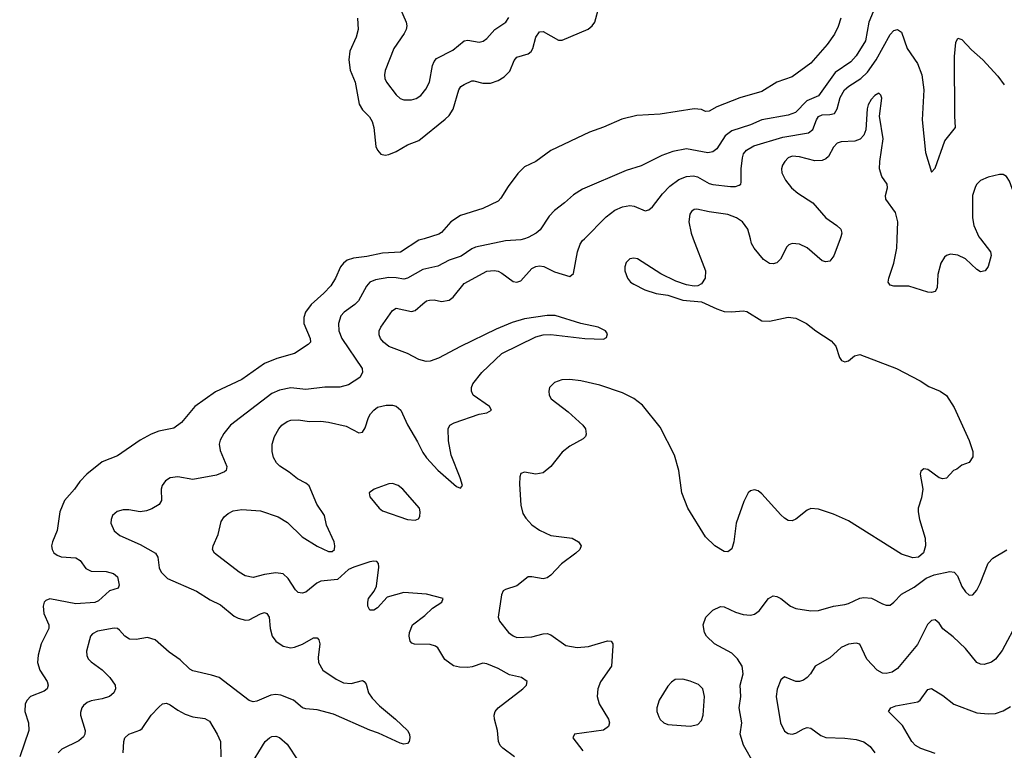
# Model space of a CAD drawing. Header units: inches. Extents: x 990586 to 1117858, y 769490 to 892071.
# Tile 4 of 248: x 1032192 to 1037416, y 837284 to 841162. Entities that reach past the tile are written whole.
import ezdxf

# ---------------------------------------------------------------- set-up
doc = ezdxf.new("R2010")
doc.units = ezdxf.units.IN
doc.header["$MEASUREMENT"] = 0
doc.layers.add('B0833', color=7, linetype='Continuous')
doc.layers.add('B0834', color=7, linetype='Continuous')

msp = doc.modelspace()

# ---------------------------------------------------------------- linework, layer by layer
at = {"layer": 'B0833', "color": 6}
for points, elevation in [([(1034337.4, 840000), (1034310, 839991.8), (1034211.4, 839928.6), (1034117.3, 839922.7), (1034034.3, 839905.7), (1033963.3, 839896.7), (1033930, 839886), (1033910, 839870.3), (1033894, 839850), (1033867.7, 839790), (1033841.7, 839750), (1033805.6, 839710), (1033738.4, 839650), (1033708.6, 839610), (1033698.8, 839581.2), (1033698.5, 839550), (1033732.9, 839470), (1033734.2, 839450), (1033722.6, 839437.4), (1033649.5, 839390), (1033555.6, 839364.4), (1033490, 839338.1), (1033370, 839253.2), (1033230, 839187.3), (1033120.4, 839110), (1033050, 839024.6), (1033010, 838994.5), (1032930, 838977.4), (1032890, 838962), (1032831.2, 838930), (1032710, 838847.7), (1032630, 838814.9), (1032548.3, 838750), (1032510, 838711.5), (1032483, 838670), (1032429.2, 838610), (1032404.1, 838550), (1032389.8, 838450.2), (1032365.1, 838390), (1032361.1, 838370), (1032363.3, 838350), (1032372, 838332), (1032390, 838319.1), (1032411.5, 838311.5), (1032490, 838306.5), (1032512.4, 838292.4), (1032542.7, 838250), (1032570, 838234.4), (1032650, 838233), (1032690, 838222.3), (1032710, 838204.6), (1032718.9, 838161.1), (1032714.9, 838145.1), (1032668.5, 838130), (1032610, 838077.5), (1032590, 838068.1), (1032490, 838060.8), (1032351.5, 838088.5), (1032330, 838079.9), (1032322.2, 838070), (1032316.8, 838050), (1032320.4, 838010), (1032345.6, 837950), (1032346.2, 837930), (1032305.7, 837850), (1032289.8, 837789.8), (1032285.2, 837750), (1032297.6, 837710), (1032336.6, 837650), (1032342, 837630), (1032336.5, 837610), (1032321.9, 837598.1), (1032249.6, 837570.4), (1032230.9, 837550), (1032221, 837530), (1032218.3, 837490), (1032238.6, 837430), (1032240.1, 837390), (1032191.5, 837250)], 2200), ([(1034869.9, 840000), (1034850, 839994.3), (1034770, 839988.9), (1034610, 839955.1), (1034590, 839946.4), (1034533.6, 839906.4), (1034470, 839886), (1034410, 839853.4), (1034330, 839837.1), (1034250, 839789.6), (1034230, 839785), (1034190, 839792.8), (1034150, 839793.8), (1034079, 839781), (1034050.1, 839769.9), (1034031.3, 839748.7), (1033989.9, 839670.1), (1033969.5, 839650), (1033912.7, 839610), (1033895.7, 839590), (1033882.5, 839550), (1033885, 839510), (1033900.4, 839470), (1034008, 839310), (1034011, 839290), (1033996.8, 839263.2), (1033935.6, 839224.4), (1033890, 839211.3), (1033810, 839212.5), (1033710, 839199.5), (1033630, 839208.1), (1033570, 839195.9), (1033530, 839177.6), (1033310, 839010.2), (1033274.7, 838965.3), (1033256.1, 838930), (1033250.8, 838910), (1033255.6, 838875.6), (1033290.1, 838790), (1033287.9, 838770), (1033278.2, 838761.8), (1033235.6, 838744.4), (1033110, 838720.8), (1033030, 838734.9), (1032990, 838729.9), (1032966.1, 838713.9), (1032948, 838690), (1032942.3, 838670), (1032944.4, 838610), (1032931.1, 838588.9), (1032893.5, 838566.5), (1032864.6, 838555.4), (1032830, 838550.8), (1032770, 838560), (1032740, 838560), (1032709.1, 838550.9), (1032684.3, 838530), (1032676.1, 838510), (1032675.5, 838490), (1032692.5, 838450), (1032723.6, 838423.6), (1032830, 838376.2), (1032911.3, 838331.3), (1032925.1, 838310), (1032932.3, 838252.3), (1032941.5, 838230), (1032975.8, 838195.8), (1033130, 838129.5), (1033202.5, 838082.5), (1033256.8, 838056.8), (1033330, 837996.8), (1033350, 837985.9), (1033390, 837975.7), (1033410, 837977.4), (1033470, 838008.3), (1033490, 838014.9), (1033503.2, 838010), (1033515.7, 837990), (1033520, 837930), (1033532.1, 837890), (1033550, 837864.1), (1033590, 837837.6), (1033630, 837828.8), (1033650, 837831.1), (1033691.9, 837848.1), (1033750, 837881.3), (1033770, 837882), (1033778.8, 837870), (1033783.3, 837850), (1033775.9, 837775.9), (1033777.9, 837750), (1033800.5, 837710), (1033870, 837661), (1033910, 837641.4), (1033950, 837639.5), (1034010, 837654.8), (1034019.7, 837650), (1034030, 837636), (1034042.8, 837590), (1034061.4, 837561.4), (1034100.3, 837520.3), (1034185.8, 837450), (1034248.5, 837388.5), (1034260.2, 837370), (1034262.6, 837350), (1034258.2, 837330), (1034250, 837320.9), (1034230, 837316.9), (1034210, 837321.2), (1034095.6, 837375.6), (1034050, 837391), (1033856.8, 837476.8), (1033770, 837499.7), (1033710, 837504.4), (1033693, 837510), (1033644.5, 837550), (1033576.9, 837576.9), (1033550, 837580.1), (1033523.4, 837576.6), (1033450, 837544.6), (1033430, 837542.3), (1033410, 837547.7), (1033250, 837669.8), (1033210, 837683.4), (1033110, 837706.4), (1033095.2, 837715.2), (1033043.7, 837763.7), (1032984.9, 837804.9), (1032910, 837870.9), (1032870, 837882.3), (1032810, 837871.6), (1032774.5, 837874.5), (1032750, 837889.9), (1032721.9, 837921.9), (1032710, 837930.2), (1032692.5, 837932.5), (1032603.9, 837916.1), (1032577.6, 837902.4), (1032567.7, 837890), (1032561.3, 837870), (1032546.8, 837810), (1032547.4, 837787.4), (1032555.1, 837770), (1032570, 837754.5), (1032630, 837710.9), (1032670.4, 837670), (1032697.3, 837630), (1032699.9, 837610), (1032691.6, 837590), (1032667.8, 837570), (1032630, 837557.4), (1032570, 837546.7), (1032550, 837538.3), (1032530, 837522.4), (1032521, 837510), (1032514.4, 837485.6), (1032514.6, 837470), (1032539, 837390), (1032537, 837370), (1032530, 837354.9), (1032505.1, 837334.9), (1032414.9, 837290), (1032395.2, 837270)], 2300), ([(1034817.6, 837250), (1034754.7, 837294.7), (1034741.1, 837310), (1034732.7, 837330), (1034726.2, 837390), (1034711.2, 837450), (1034709.3, 837470), (1034715, 837490), (1034730.7, 837510), (1034861.1, 837610), (1034880.3, 837630), (1034884.6, 837650), (1034855, 837670), (1034790, 837684.2), (1034730, 837718.5), (1034670, 837743.9), (1034650, 837747.4), (1034593.4, 837726.6), (1034570, 837723.6), (1034525.8, 837725.8), (1034493, 837733), (1034446.7, 837766.7), (1034410, 837828), (1034397.2, 837837.2), (1034370, 837844.9), (1034287.3, 837847.3), (1034272.9, 837852.9), (1034264.2, 837864.2), (1034258.4, 837890), (1034259.6, 837910), (1034275.3, 837950), (1034340.7, 837999.3), (1034381.8, 838038.2), (1034430.9, 838070), (1034439.5, 838090), (1034350, 838113.8), (1034230, 838121.2), (1034142.3, 838097.7), (1034090, 838040.7), (1034070, 838027.9), (1034050, 838028), (1034039.5, 838050), (1034038.6, 838070), (1034043.2, 838090), (1034072, 838128), (1034084.1, 838155.9), (1034096.8, 838256.8), (1034095.1, 838275.1), (1034085.8, 838285.8), (1034070, 838288.4), (1034050, 838284), (1033963.8, 838256.2), (1033937, 838243), (1033878.1, 838190), (1033790, 838181.1), (1033768.7, 838171.3), (1033710, 838123.9), (1033690, 838118.6), (1033670, 838122.6), (1033655.1, 838135.1), (1033616.5, 838196.5), (1033590, 838221.7), (1033550, 838226.6), (1033490, 838217.4), (1033430, 838201.7), (1033388, 838210), (1033355.6, 838230), (1033224.7, 838330), (1033215.5, 838350), (1033218, 838370), (1033244.7, 838430), (1033261.4, 838498.6), (1033276.4, 838523.6), (1033298.2, 838541.8), (1033324.6, 838555.4), (1033370, 838562.8), (1033470, 838555.1), (1033563.1, 838523.1), (1033612.6, 838492.6), (1033690, 838417.9), (1033770, 838367), (1033830, 838339.1), (1033850, 838339), (1033862, 838350), (1033864.3, 838370), (1033860.1, 838390), (1033819.4, 838479.4), (1033808.4, 838530), (1033768.2, 838590), (1033727.4, 838687.4), (1033710, 838702.4), (1033665.4, 838725.4), (1033621.2, 838761.2), (1033572.5, 838792.5), (1033554.8, 838810), (1033539.1, 838839.1), (1033531.6, 838870), (1033530.6, 838909.4), (1033544.1, 838950), (1033566.5, 838990), (1033583.1, 839010), (1033610, 839029.4), (1033630, 839036.3), (1033670, 839038.6), (1033730, 839030.1), (1033790, 839031.4), (1033830, 839026.7), (1033924.6, 839004.6), (1033991.5, 838968.5), (1034010, 838972.6), (1034024, 838996), (1034042.1, 839050), (1034053.3, 839070), (1034070, 839090.5), (1034090, 839105.7), (1034136.5, 839116.5), (1034170, 839116.6), (1034190, 839111.5), (1034213.6, 839090), (1034250, 839011.1), (1034302.1, 838922.1), (1034330, 838864.4), (1034350, 838835.8), (1034410, 838771.9), (1034510, 838685.3), (1034530, 838674.8), (1034541.3, 838690), (1034529.4, 838730.6), (1034480.9, 838850), (1034466.2, 838926.2), (1034464.9, 838990), (1034474.8, 839010), (1034497, 839023), (1034630, 839068.2), (1034670, 839076.2), (1034694.4, 839090), (1034683.8, 839110), (1034598.5, 839170), (1034588.3, 839190), (1034589.3, 839210), (1034596.8, 839230), (1034644.3, 839290), (1034750, 839390.9), (1034930, 839479.7), (1034970, 839490), (1035010, 839492.2), (1035190, 839470.7), (1035290, 839467.2), (1035304.7, 839475.3), (1035310, 839494), (1035300.7, 839510), (1035261.7, 839530), (1035170, 839549), (1035032.2, 839592.2), (1034990, 839593), (1034870, 839575.3), (1034804.9, 839555.1), (1034720.5, 839519.5), (1034530, 839427.5), (1034414.7, 839365.3), (1034370, 839349.6), (1034347.9, 839347.9), (1034310, 839358.1), (1034250, 839389.8), (1034150, 839428), (1034121.3, 839450), (1034105.3, 839470), (1034098.5, 839490), (1034099.8, 839510), (1034107.4, 839530), (1034170, 839619.1), (1034190, 839630.7), (1034270, 839612.8), (1034290, 839618.9), (1034330, 839654.7), (1034350, 839669.2), (1034365.7, 839674.3), (1034390, 839674.7), (1034430, 839667.2), (1034470, 839674.4), (1034491, 839690), (1034550, 839762.5), (1034670, 839827.9), (1034710, 839831.3), (1034730, 839826.8), (1034750, 839816.8), (1034810, 839772.1), (1034830, 839769.1), (1034850, 839776.7), (1034910, 839841.8), (1034930, 839852.3), (1034950, 839855.6), (1034972.2, 839852.2), (1035030, 839823.4), (1035110, 839798.5), (1035130, 839815), (1035151.8, 839930), (1035165.9, 839970), (1035178.1, 839990), (1035188.1, 840000)], 2400), ([(1035765.5, 840000), (1035830.7, 839830), (1035829.3, 839790), (1035810, 839759.9), (1035790, 839749.9), (1035770, 839747.6), (1035730, 839754.7), (1035673.7, 839773.7), (1035593.3, 839813.3), (1035470, 839892.4), (1035450, 839896.3), (1035430, 839892.5), (1035410, 839873.3), (1035402.8, 839850), (1035403.1, 839830), (1035416.4, 839790), (1035433.4, 839770), (1035450, 839758.8), (1035509.1, 839729.1), (1035568.7, 839708.7), (1035630, 839700.7), (1035710, 839673), (1035810, 839664.6), (1035890, 839626.9), (1035930, 839614.1), (1035970, 839611.5), (1036030, 839617.5), (1036050, 839613.1), (1036130, 839564.4), (1036170, 839562.7), (1036270, 839582.8), (1036310, 839577.8), (1036366.7, 839550), (1036415.8, 839510), (1036497.3, 839457.3), (1036522.4, 839430), (1036540.9, 839370), (1036553, 839353), (1036570, 839347), (1036590, 839351.7), (1036621.4, 839378.6), (1036650, 839384.6), (1036844.2, 839310), (1036970, 839246.1), (1037015.6, 839215.6), (1037076.5, 839190), (1037110, 839166.7), (1037150, 839103.8), (1037230, 838927.9), (1037250.1, 838869.9), (1037250, 838842.7), (1037230, 838811.8), (1037190, 838797.2), (1037163.5, 838776.5), (1037146, 838770), (1037110, 838729.2), (1037090, 838726), (1037070, 838729.7), (1037010, 838774), (1036990, 838777.4), (1036973.9, 838766.1), (1036969.4, 838750), (1036983.2, 838670), (1036976.2, 838623.8), (1036959.6, 838570), (1036959, 838550), (1036966.3, 838510), (1036995.6, 838410), (1036998.4, 838370), (1036986.8, 838333.2), (1036961.5, 838310), (1036930, 838305.7), (1036870, 838326.1), (1036590, 838501.6), (1036510, 838537.8), (1036430, 838564), (1036390, 838566.9), (1036370, 838558.1), (1036310, 838510.8), (1036290, 838503.1), (1036270, 838504.6), (1036250, 838515.5), (1036230, 838533.9), (1036130, 838645.4), (1036110, 838660.6), (1036090, 838666.8), (1036070, 838662), (1036057.5, 838650), (1036034.4, 838605.6), (1035993.6, 838490), (1035980.5, 838390), (1035970, 838354), (1035950, 838337.7), (1035930, 838338.8), (1035879.6, 838370), (1035830, 838418), (1035736.3, 838570), (1035705.5, 838650), (1035689.3, 838770), (1035666.4, 838850), (1035590, 838999.1), (1035497, 839117), (1035450, 839152.2), (1035390, 839181.3), (1035270, 839222.7), (1035170, 839245.5), (1035110, 839252.7), (1035068.7, 839251.3), (1035030, 839237.2), (1035003.6, 839210), (1034998.7, 839190), (1035001.7, 839170), (1035011.9, 839150), (1035101.3, 839081.3), (1035179.7, 839010), (1035193.6, 838990), (1035198, 838962), (1035194.6, 838950), (1035181.8, 838938.2), (1035110, 838898.8), (1035070, 838867.3), (1035009.2, 838790), (1034970, 838756.2), (1034930, 838750.2), (1034870, 838760.6), (1034850, 838754), (1034844.7, 838735.3), (1034843.4, 838696.6), (1034850, 838584.7), (1034862, 838542), (1034876.5, 838516.5), (1034910, 838481.7), (1034950, 838452.4), (1035010, 838425.1), (1035123.5, 838410), (1035156.1, 838390), (1035170.1, 838370), (1035163.8, 838350), (1035143, 838330), (1035066.4, 838273.6), (1035010, 838214.3), (1034990, 838200.1), (1034970, 838194.9), (1034910, 838205), (1034890, 838204.3), (1034830, 838156.6), (1034770, 838138.1), (1034757.3, 838130), (1034747.3, 838110), (1034730.1, 837990), (1034737.7, 837970), (1034784.8, 837910), (1034810, 837890.9), (1034830, 837883.8), (1034910, 837886.1), (1034970, 837903.1), (1034990, 837904.5), (1035010, 837897.8), (1035090, 837840.6), (1035150, 837829.3), (1035210, 837834.4), (1035310, 837864.6), (1035330, 837863.3), (1035338.3, 837850), (1035338.7, 837838.7), (1035331.5, 837730), (1035272.9, 837647.1), (1035259.5, 837610), (1035255.5, 837570), (1035266.4, 837530), (1035316.3, 837450), (1035320.9, 837430), (1035316.7, 837410), (1035289.8, 837390.2), (1035135.8, 837370), (1035126.7, 837350), (1035180.5, 837280.5)], 2500), ([(1036545.6, 840000), (1036511.5, 839908.5), (1036490, 839880.6), (1036470, 839876.2), (1036450, 839882.8), (1036370, 839951), (1036330, 839970.4), (1036290, 839974.2), (1036272.7, 839967.3), (1036262.6, 839957.4), (1036228.2, 839891.8), (1036210, 839872), (1036190, 839865.9), (1036170, 839868.6), (1036138.6, 839890), (1036088.4, 839950), (1036075.1, 839975.1), (1036068.6, 840000)], 2500), ([(1037289.1, 840000), (1037343.2, 839930), (1037347.1, 839910), (1037330, 839852.4), (1037314.7, 839830), (1037290, 839824), (1037270, 839836), (1037210, 839893.1), (1037170, 839912.5), (1037130, 839917.8), (1037110, 839911.2), (1037098.8, 839901.2), (1037079.6, 839870), (1037064, 839810), (1037060.3, 839739.7), (1037050, 839719.7), (1037030, 839714.3), (1037010, 839716.2), (1036910, 839747.6), (1036830, 839747.9), (1036810, 839753), (1036800.1, 839770), (1036802.7, 839790), (1036830.7, 839869.3), (1036846.8, 839950), (1036848.2, 840000)], 2500), ([(1036090.6, 837209.4), (1036031.9, 837311.9), (1036014, 837370), (1036024, 837430), (1036008.5, 837510), (1036017.3, 837570), (1036014.6, 837630), (1036030.4, 837690), (1036025.4, 837730), (1036000.5, 837770), (1035970, 837800.6), (1035877.9, 837850), (1035836, 837890), (1035825, 837910), (1035818.7, 837950), (1035832.5, 837990), (1035870, 838027.2), (1035910, 838047.1), (1035930, 838046.5), (1035990, 838017), (1036030, 838004.8), (1036070, 838002.3), (1036090, 838006.7), (1036114.7, 838025.3), (1036164.4, 838090), (1036190, 838103.9), (1036210, 838100.9), (1036230, 838089.7), (1036281.3, 838050), (1036310, 838036), (1036390, 838025.2), (1036430, 838025.6), (1036510, 838050), (1036570, 838057.9), (1036590, 838063.2), (1036650, 838092.2), (1036670, 838095.6), (1036710.9, 838090.9), (1036770, 838060.8), (1036790, 838054.6), (1036810, 838055.3), (1036830, 838069.7), (1036870, 838113.6), (1036937.4, 838150), (1037001.6, 838198.4), (1037043.9, 838216.1), (1037126.8, 838233.2), (1037150, 838229.5), (1037168.4, 838210), (1037190, 838154.3), (1037210, 838125.5), (1037230, 838107.4), (1037250, 838109.6), (1037270, 838134.4), (1037288.6, 838170), (1037330, 838276.7), (1037355.2, 838304.8), (1037430, 838348.5)], 2500), ([(1037487.5, 837970), (1037405.3, 837814.7), (1037370, 837767.5), (1037348.5, 837751.5), (1037310, 837739.3), (1037290, 837741.2), (1037270, 837751), (1037210, 837824.6), (1037145.6, 837885.6), (1037090, 837928.2), (1037070, 837959.7), (1037050, 837977.5), (1037030, 837972.8), (1037008.4, 837951.6), (1036955.1, 837844.9), (1036850, 837718.8), (1036821.7, 837698.3), (1036790, 837691.1), (1036770, 837694.2), (1036740.9, 837710), (1036687.5, 837767.5), (1036650, 837847.2), (1036630, 837853.4), (1036590, 837847.1), (1036550, 837830.5), (1036490, 837774.8), (1036412.8, 837730), (1036388.1, 837690), (1036370.8, 837670), (1036350, 837656), (1036330, 837648.8), (1036310, 837649.8), (1036250, 837673.3), (1036230, 837658), (1036210.9, 837609.1), (1036205.7, 837570), (1036229.1, 837429.1), (1036250, 837386.5), (1036270, 837373.3), (1036290, 837369.9), (1036310, 837374.7), (1036350, 837398.9), (1036370, 837405.7), (1036390, 837402.2), (1036442.9, 837362.9), (1036470, 837352.1), (1036570.6, 837349.4), (1036630, 837341.7), (1036670, 837329.4), (1036705.2, 837305.2), (1036728.9, 837270)], 2400), ([(1037050, 837266.3), (1036974.2, 837294.2), (1036944.5, 837310), (1036925.9, 837330), (1036875.3, 837415.3), (1036801.8, 837490), (1036814.1, 837510), (1036840.5, 837519.5), (1036957.9, 837542.1), (1036970.4, 837550), (1037010, 837606.5), (1037030, 837611.5), (1037090, 837574.2), (1037148.6, 837528.6), (1037270, 837483.2), (1037330, 837477.3), (1037370, 837480.3), (1037410, 837493.3), (1037450, 837517)], 2300), ([(1032740.5, 837270), (1032743.9, 837330), (1032750.1, 837350), (1032769.9, 837370.1), (1032829.1, 837390.9), (1032840.7, 837399.3), (1032890, 837469.9), (1032930, 837513.5), (1032950, 837530.3), (1032970, 837533.6), (1032990, 837525.7), (1033030, 837497.2), (1033070, 837476.3), (1033110, 837461.5), (1033173.3, 837453.3), (1033198.5, 837438.5), (1033240.1, 837370), (1033257.5, 837330), (1033258.7, 837250)], 2400), ([(1033407.8, 837190), (1033493.9, 837330), (1033516.8, 837350), (1033530, 837356.9), (1033550, 837359.2), (1033570, 837352.6), (1033610, 837316.5), (1033670, 837228)], 2400)]:
    msp.add_lwpolyline(points, dxfattribs=dict(at, elevation=elevation))
for points, elevation in [([(1034170, 838700.4), (1034150, 838698.4), (1034072.3, 838670), (1034045.2, 838650), (1034049.5, 838630), (1034099, 838570), (1034116, 838556), (1034250, 838509.7), (1034290, 838505.1), (1034307.7, 838512.3), (1034314.9, 838525.1), (1034317.1, 838550), (1034312.6, 838570), (1034223.9, 838670), (1034199.9, 838690)], 2500), ([(1035710, 837662.2), (1035670, 837659.6), (1035650, 837646.6), (1035630, 837625.2), (1035585.3, 837550), (1035571.9, 837510), (1035572.3, 837490), (1035582.2, 837462.2), (1035590, 837448.4), (1035609.5, 837430), (1035630, 837421.8), (1035750, 837412.8), (1035790, 837420.4), (1035810, 837442.2), (1035818.8, 837470), (1035826.2, 837570), (1035816.7, 837610), (1035792.9, 837632.9), (1035750, 837651.3)], 2600)]:
    msp.add_lwpolyline(points, close=True, dxfattribs=dict(at, elevation=elevation))
at = {"layer": 'B0834', "color": 6}
for points, elevation in [([(1036747.8, 841270), (1036698.1, 841150), (1036679.5, 841050), (1036630.7, 840970), (1036601, 840939), (1036518.7, 840881.3), (1036430, 840758.5), (1036368.2, 840731.8), (1036307.4, 840670), (1036270, 840655.2), (1036130, 840631.5), (1036070, 840604), (1035970, 840572.3), (1035934.6, 840545.4), (1035890, 840477.6), (1035870, 840460.7), (1035843.5, 840456.5), (1035730, 840476.1), (1035656.7, 840463.3), (1035598.1, 840441.9), (1035490, 840387.5), (1035410, 840361.8), (1035177.3, 840262.7), (1035130, 840232.8), (1035083.3, 840190), (1035029.3, 840150), (1035001.3, 840118.7), (1034953.1, 840046.9), (1034931.6, 840028.4), (1034890, 840005.7), (1034869.9, 840000)], 2300), ([(1033984.7, 841170), (1033986.8, 841110), (1033976.3, 841070), (1033944.2, 840995.8), (1033938.6, 840950), (1033945, 840895), (1033971.6, 840830), (1033993.3, 840713.3), (1034010, 840683.8), (1034047.2, 840647.2), (1034061.7, 840621.7), (1034071.2, 840590), (1034081.3, 840490), (1034090, 840469), (1034108.7, 840448.7), (1034130, 840443), (1034150, 840446.1), (1034190, 840463.2), (1034250, 840497.7), (1034310, 840520.5), (1034450, 840634.8), (1034470, 840653.8), (1034492.2, 840687.8), (1034522.1, 840790), (1034533.1, 840806.9), (1034550, 840819.2), (1034590, 840837.7), (1034601.6, 840838.4), (1034650, 840826.2), (1034690, 840826), (1034730, 840838.8), (1034761.5, 840858.5), (1034791.8, 840890), (1034814.8, 840945.2), (1034830, 840963.6), (1034890, 840980.4), (1034906.4, 840993.6), (1034915.2, 841010), (1034930.7, 841069.3), (1034950, 841097.3), (1034970, 841099.4), (1035050, 841053.2), (1035070, 841052.9), (1035208.1, 841111.9), (1035229, 841130), (1035242.6, 841150), (1035266.2, 841233.8)], 2200), ([(1034207.4, 841230), (1034242.9, 841150), (1034246, 841130), (1034242.7, 841110), (1034232.2, 841090), (1034177.1, 841010), (1034130, 840893.3), (1034126.5, 840870), (1034129.1, 840850), (1034138.4, 840830), (1034190, 840763.5), (1034210, 840744.8), (1034230, 840737.4), (1034270, 840737.4), (1034295.6, 840744.4), (1034320.5, 840759.5), (1034347.2, 840792.8), (1034366.5, 840830), (1034381.4, 840918.6), (1034390, 840941), (1034403.3, 840956.7), (1034490, 841000), (1034550, 841050.9), (1034570, 841054), (1034630, 841043.4), (1034651.6, 841048.4), (1034670, 841062.4), (1034712, 841110), (1034770.9, 841150), (1034786.3, 841173.7)], 2300), ([(1036549, 841170), (1036534.5, 841125.5), (1036514.7, 841085.3), (1036475.5, 841030), (1036390, 840931.2), (1036290, 840859.8), (1036210, 840831.2), (1036130, 840782), (1036012.5, 840747.5), (1035890, 840699.3), (1035850, 840677.2), (1035830, 840675.9), (1035810, 840685.4), (1035770, 840689), (1035590, 840661.2), (1035466, 840654), (1035386.1, 840633.9), (1035290, 840591.2), (1035215.4, 840564.6), (1035010, 840468.4), (1034930.1, 840410), (1034870, 840381.7), (1034834.9, 840345.1), (1034783.1, 840276.9), (1034745.3, 840214.7), (1034730, 840199.2), (1034650, 840159.8), (1034530, 840123.9), (1034479.8, 840090), (1034430, 840032.5), (1034416.3, 840023.7), (1034337.4, 840000)], 2200), ([(1035188.1, 840000), (1035304.2, 840115.8), (1035350, 840151.6), (1035390, 840169.4), (1035430, 840176.9), (1035452.7, 840172.7), (1035510, 840147.9), (1035530, 840152.8), (1035550, 840169.9), (1035601.7, 840238.3), (1035640.8, 840279.2), (1035690, 840314.4), (1035730, 840330.1), (1035766.8, 840333.2), (1035788.2, 840328.2), (1035850, 840293), (1035870, 840287.9), (1035963.6, 840276.4), (1035990, 840277.4), (1036010, 840283.6), (1036017.5, 840290), (1036019.3, 840300.7), (1036019.9, 840370), (1036026.2, 840430), (1036032.6, 840450), (1036048.1, 840470), (1036087.9, 840492.1), (1036241.6, 840538.4), (1036377.9, 840562.1), (1036400.2, 840579.8), (1036419.1, 840630), (1036430.8, 840649.2), (1036450, 840658.2), (1036490, 840659), (1036514.7, 840665.3), (1036529.5, 840690), (1036545.8, 840750), (1036568.7, 840790), (1036590.7, 840809.3), (1036654.7, 840850), (1036690, 840883), (1036736.8, 840950), (1036810, 841084.2), (1036830, 841105.2), (1036850, 841110.7), (1036870, 841096.7), (1036900.6, 841010), (1036955.5, 840930), (1036978.9, 840870), (1036988.5, 840790), (1036980.5, 840630), (1036997.3, 840457.3), (1037030, 840353.7), (1037050, 840373.6), (1037101.1, 840518.9), (1037157.9, 840590), (1037153.8, 840650), (1037152.5, 840967.5), (1037159.4, 841040.6), (1037170, 841064), (1037190, 841057.7), (1037241.9, 841001.9), (1037302, 840950), (1037382, 840862), (1037416.3, 840816.3)], 2400), ([(1036848.2, 840000), (1036850.8, 840090), (1036839.1, 840139.1), (1036787.7, 840210), (1036785.3, 840230), (1036796.2, 840270), (1036794, 840290), (1036766.3, 840330), (1036753.9, 840370), (1036755.3, 840410), (1036774.2, 840530), (1036754.5, 840650), (1036765.6, 840745.6), (1036761.9, 840761.9), (1036750, 840772.8), (1036730, 840760.4), (1036710, 840739), (1036693.8, 840710), (1036688.4, 840690), (1036682, 840578), (1036670.1, 840550), (1036651.1, 840528.9), (1036623.2, 840516.8), (1036550, 840513.5), (1036530, 840506.6), (1036510, 840485.5), (1036483, 840437), (1036470, 840424.4), (1036450, 840415.7), (1036410, 840413.7), (1036330, 840435.1), (1036290, 840437.3), (1036270, 840429.2), (1036250.8, 840410), (1036239.2, 840390), (1036233.6, 840370), (1036235.2, 840350), (1036255.7, 840310), (1036286.9, 840270), (1036321.2, 840241.2), (1036401, 840190), (1036468.8, 840110), (1036527.2, 840070), (1036548.5, 840050), (1036553.9, 840030), (1036549.3, 840010), (1036545.6, 840000)], 2500), ([(1037610.1, 840000), (1037550, 840043.8), (1037483.6, 840150), (1037470, 840232.2), (1037444.6, 840304.6), (1037428.5, 840330), (1037410, 840340.5), (1037390, 840340.6), (1037330, 840326.9), (1037290, 840308.3), (1037270.1, 840290), (1037263, 840277), (1037247.6, 840230), (1037247.4, 840110), (1037254.6, 840070), (1037281.3, 840010), (1037289.1, 840000)], 2500), ([(1036068.6, 840000), (1036055.5, 840050), (1036027.6, 840090), (1035994.9, 840110), (1035950, 840129.2), (1035850, 840141.6), (1035783.9, 840156.1), (1035770, 840155.2), (1035756, 840144), (1035748, 840130), (1035742, 840090), (1035754, 840030), (1035765.5, 840000)], 2500)]:
    msp.add_lwpolyline(points, dxfattribs=dict(at, elevation=elevation))

doc.saveas('drawing.dxf')
